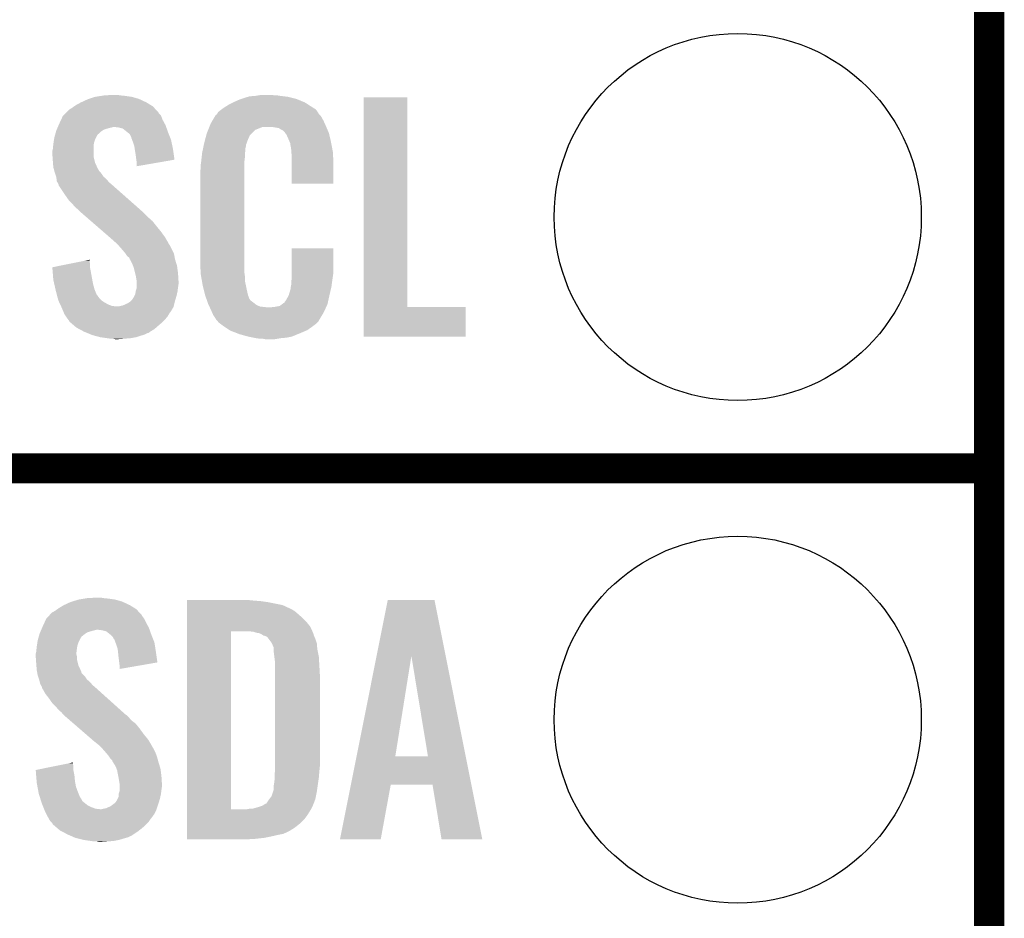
# Model space of a CAD drawing. Extents: x -1.3 to 24.2, y -3.9 to 53.4.
# Tile 13 of 44: x 19.2 to 24.2, y 4.1 to 8.6. Entities that reach past the tile are written whole.
import ezdxf

# ---------------------------------------------------------------- set-up
doc = ezdxf.new("R2010")
doc.units = 0
doc.layers.get('0').update_dxf_attribs({"linetype": 'CONTINUOUS'})
for name, color, linetype in [('CURRENT_13_CLICK_V100_GKO', 5, 'CONTINUOUS'), ('CURRENT_13_CLICK_V100_GTO', 14, 'CONTINUOUS'), ('CURRENT_13_CLICK_V100_GTS', 12, 'CONTINUOUS')]:
    doc.layers.add(name, color=color, linetype=linetype)

# ---------------------------------------------------------------- blocks, each defined once
blk = doc.blocks.new('ROUND_22')
blk.add_circle((0, 0), 0.9271)

msp = doc.modelspace()

# ---------------------------------------------------------------- linework, layer by layer
at = {"layer": 'CURRENT_13_CLICK_V100_GKO', "const_width": 0.1524}
msp.add_lwpolyline([(24.13, -1.27), (24.13, 51.054)], dxfattribs=at)
at = {"layer": 'CURRENT_13_CLICK_V100_GTO', "const_width": 0.1524}
msp.add_lwpolyline([(18.9738, 6.35), (24.13, 6.35)], dxfattribs=at)
msp.add_lwpolyline([(18.9738, 6.35), (24.13, 6.35)], dxfattribs=at)
at = {"layer": 'CURRENT_13_CLICK_V100_GTO'}
for points in [[(19.542758, 8.19912), (19.575782, 8.21436), (19.87296, 8.19912), (19.840304, 8.21436)], [(19.575782, 8.21436), (19.5834, 8.2169), (19.840304, 8.21436), (19.83486, 8.2169)], [(19.5834, 8.2169), (19.61388, 8.22706), (19.83486, 8.2169), (19.799302, 8.22706)], [(19.61388, 8.22706), (19.646054, 8.23214), (19.799302, 8.22706), (19.76374, 8.23214)], [(19.646054, 8.23214), (19.662142, 8.23468), (19.76374, 8.23214), (19.738342, 8.23468)], [(19.662142, 8.23468), (19.71294, 8.23722), (19.738342, 8.23468), (19.728182, 8.23722)], [(20.32254, 8.2042), (20.3454, 8.21436), (20.66072, 8.2042), (20.636046, 8.21436)], [(20.3454, 8.21436), (20.353014, 8.216898), (20.636046, 8.21436), (20.629882, 8.216898)], [(20.353014, 8.216898), (20.36826, 8.22198), (20.629882, 8.216898), (20.609558, 8.22198)], [(20.36826, 8.22198), (20.385194, 8.22706), (20.609558, 8.22198), (20.58924, 8.22706)], [(20.385194, 8.22706), (20.393662, 8.2296), (20.58924, 8.22706), (20.56892, 8.2296)], [(20.393662, 8.2296), (20.42414, 8.23214), (20.56892, 8.2296), (20.5486, 8.23214)], [(20.42414, 8.23214), (20.43938, 8.23468), (20.5486, 8.23214), (20.533362, 8.23468)], [(20.43938, 8.23468), (20.454622, 8.23722), (20.518122, 8.23468), (20.507962, 8.23722)], [(20.970242, 7.16534), (20.970262, 8.224496), (21.191244, 7.16534), (21.19122, 8.224496)], [(20.970262, 8.224496), (20.970264, 8.22452), (21.19122, 8.224496), (20.970264, 8.22452)], [(19.469096, 8.148316), (19.484342, 8.163562), (19.933922, 8.148316), (19.919948, 8.163562)], [(19.484342, 8.163562), (19.49704, 8.171178), (19.919948, 8.163562), (19.912968, 8.171178)], [(19.49704, 8.171178), (19.507704, 8.178798), (19.912968, 8.171178), (19.905982, 8.178798)], [(19.507704, 8.178798), (19.51482, 8.183882), (19.905982, 8.178798), (19.897722, 8.183882)], [(19.51482, 8.183882), (19.542758, 8.19912), (19.897722, 8.183882), (19.87296, 8.19912)], [(20.236184, 8.150862), (20.252506, 8.163558), (20.73801, 8.150862), (20.728942, 8.163558)], [(20.252506, 8.163558), (20.25904, 8.16864), (20.728942, 8.163558), (20.720812, 8.16864)], [(20.25904, 8.16864), (20.271014, 8.17626), (20.720812, 8.16864), (20.70862, 8.17626)], [(20.271014, 8.17626), (20.286982, 8.18642), (20.70862, 8.17626), (20.692816, 8.18642)], [(20.286982, 8.18642), (20.312376, 8.199118), (20.692816, 8.18642), (20.67306, 8.199118)], [(20.312376, 8.199118), (20.32254, 8.2042), (20.67306, 8.199118), (20.66072, 8.2042)], [(19.43354, 8.09244), (19.443022, 8.112758), (19.965324, 8.09244), (19.95424, 8.112758)], [(19.443022, 8.112758), (19.451322, 8.130538), (19.95424, 8.112758), (19.947572, 8.130538)], [(19.451322, 8.130538), (19.453858, 8.133076), (19.947572, 8.130538), (19.94662, 8.133076)], [(19.453858, 8.133076), (19.464024, 8.143242), (19.94662, 8.133076), (19.936462, 8.143242)], [(19.464024, 8.143242), (19.469096, 8.148316), (19.936462, 8.143242), (19.933922, 8.148316)], [(20.19808, 8.092442), (20.207044, 8.10768), (20.773968, 8.092442), (20.76704, 8.10768)], [(20.207044, 8.10768), (20.220494, 8.130538), (20.76704, 8.10768), (20.754342, 8.130538)], [(20.220494, 8.130538), (20.223486, 8.135622), (20.754342, 8.130538), (20.749262, 8.135622)], [(20.223486, 8.135622), (20.22856, 8.138166), (20.749262, 8.135622), (20.746718, 8.138166)], [(20.22856, 8.138166), (20.230082, 8.140702), (20.746718, 8.138166), (20.744182, 8.140702)], [(20.230082, 8.140702), (20.23313, 8.145778), (20.744182, 8.140702), (20.74164, 8.145778)], [(20.23313, 8.145778), (20.236184, 8.150862), (20.74164, 8.145778), (20.73801, 8.150862)], [(19.416846, 8.051798), (19.4183, 8.056882), (19.644358, 8.051798), (19.651982, 8.056882)], [(19.4183, 8.056882), (19.420474, 8.061958), (19.651982, 8.056882), (19.659596, 8.061958)], [(19.420474, 8.061958), (19.423742, 8.06958), (19.659596, 8.061958), (19.685, 8.06958)], [(19.423742, 8.06958), (19.42483, 8.07212), (19.685, 8.06958), (19.697698, 8.07212)], [(19.42483, 8.07212), (19.425918, 8.074658), (19.697698, 8.07212), (19.705318, 8.074658)], [(19.425918, 8.07466), (19.430272, 8.084818), (19.97311, 8.07466), (19.96948, 8.084818)], [(19.425918, 8.074658), (19.425918, 8.07466), (19.705318, 8.074658), (19.712938, 8.07466)], [(19.430272, 8.084818), (19.43354, 8.09244), (19.96948, 8.084818), (19.965324, 8.09244)], [(19.733258, 8.07212), (19.712938, 8.07466), (19.974016, 8.07212), (19.97311, 8.07466)], [(19.753578, 8.067042), (19.733258, 8.07212), (19.97583, 8.067042), (19.974016, 8.07212)], [(19.775806, 8.04926), (19.753578, 8.067042), (19.98218, 8.04926), (19.97583, 8.067042)], [(20.177762, 8.041642), (20.18487, 8.059416), (20.403824, 8.041642), (20.421602, 8.059416)], [(20.18487, 8.059416), (20.190966, 8.074658), (20.421602, 8.059416), (20.459696, 8.074658)], [(20.190966, 8.07466), (20.192998, 8.07974), (20.781918, 8.07466), (20.77974, 8.07974)], [(20.190966, 8.074658), (20.190966, 8.07466), (20.459696, 8.074658), (20.510498, 8.07466)], [(20.192998, 8.07974), (20.19808, 8.092442), (20.77974, 8.07974), (20.773968, 8.092442)], [(20.54098, 8.06958), (20.510498, 8.07466), (20.784096, 8.06958), (20.781918, 8.07466)], [(20.548598, 8.064502), (20.54098, 8.06958), (20.786272, 8.064502), (20.784096, 8.06958)], [(20.563836, 8.056882), (20.548598, 8.064502), (20.789536, 8.056882), (20.786272, 8.064502)], [(20.568918, 8.051802), (20.563836, 8.056882), (20.791714, 8.051802), (20.789536, 8.056882)], [(19.404232, 7.99592), (19.406576, 8.011158), (19.6088, 7.99592), (19.61388, 8.011158)], [(19.406576, 8.011158), (19.40814, 8.021322), (19.61388, 8.011158), (19.618962, 8.021322)], [(19.40814, 8.021322), (19.41104, 8.031478), (19.618962, 8.021322), (19.62404, 8.031478)], [(19.41104, 8.031478), (19.413218, 8.039096), (19.62404, 8.031478), (19.629122, 8.039096)], [(19.413218, 8.039096), (19.413944, 8.041638), (19.629122, 8.039096), (19.634196, 8.041638)], [(19.413944, 8.041638), (19.416846, 8.051798), (19.634196, 8.041638), (19.644358, 8.051798)], [(19.77898, 8.04672), (19.775806, 8.04926), (19.983196, 8.04672), (19.98218, 8.04926)], [(19.789136, 8.039098), (19.77898, 8.04672), (19.986246, 8.039098), (19.983196, 8.04672)], [(19.796758, 8.023864), (19.789136, 8.039098), (19.992338, 8.023864), (19.986246, 8.039098)], [(19.79676, 8.021324), (19.796758, 8.023864), (19.993354, 8.021324), (19.992338, 8.023864)], [(19.800572, 8.011158), (19.79676, 8.021324), (19.99742, 8.011158), (19.993354, 8.021324)], [(19.80438, 8.001), (19.800572, 8.011158), (19.99956, 8.001), (19.99742, 8.011158)], [(20.16506, 7.99338), (20.169738, 8.01116), (20.379574, 7.99338), (20.38604, 8.01116)], [(20.169738, 8.01116), (20.175754, 8.034016), (20.38604, 8.01116), (20.396198, 8.034016)], [(20.175754, 8.034016), (20.177762, 8.041642), (20.396198, 8.034016), (20.403824, 8.041642)], [(20.574364, 8.044178), (20.568918, 8.051802), (20.79498, 8.044178), (20.791714, 8.051802)], [(20.581618, 8.034022), (20.574364, 8.044178), (20.79737, 8.034022), (20.79498, 8.044178)], [(20.59178, 8.01116), (20.581618, 8.034022), (20.80275, 8.01116), (20.79737, 8.034022)], [(20.595844, 8.001), (20.59178, 8.01116), (20.80514, 8.001), (20.80275, 8.01116)], [(19.39798, 7.952742), (19.40052, 7.962902), (19.60626, 7.952742), (19.60626, 7.962902)], [(19.40052, 7.962902), (19.402296, 7.980678), (19.60626, 7.962902), (19.60626, 7.980678)], [(19.402296, 7.980678), (19.40306, 7.9883), (19.60626, 7.980678), (19.60753, 7.9883)], [(19.40306, 7.9883), (19.404232, 7.99592), (19.60753, 7.9883), (19.6088, 7.99592)], [(19.811998, 7.978142), (19.80438, 8.001), (20.004372, 7.978142), (19.99956, 8.001)], [(19.814406, 7.9629), (19.811998, 7.978142), (20.00758, 7.9629), (20.004372, 7.978142)], [(19.81962, 7.92988), (19.814406, 7.9629), (20.012284, 7.92988), (20.00758, 7.9629)], [(20.157038, 7.955278), (20.159712, 7.967978), (20.37334, 7.955278), (20.37334, 7.967978)], [(20.159712, 7.967978), (20.16185, 7.978138), (20.37334, 7.967978), (20.37588, 7.978138)], [(20.16185, 7.978138), (20.16292, 7.983216), (20.37588, 7.978138), (20.37588, 7.983216)], [(20.16292, 7.983216), (20.16506, 7.99338), (20.37588, 7.983216), (20.379574, 7.99338)], [(20.59686, 7.99846), (20.595844, 8.001), (20.805624, 7.99846), (20.80514, 8.001)], [(20.599398, 7.993384), (20.59686, 7.99846), (20.806592, 7.993384), (20.805624, 7.99846)], [(20.5994, 7.990842), (20.599398, 7.993384), (20.807076, 7.990842), (20.806592, 7.993384)], [(20.60194, 7.978138), (20.5994, 7.990842), (20.809496, 7.978138), (20.807076, 7.990842)], [(20.60448, 7.96036), (20.60194, 7.978138), (20.812882, 7.96036), (20.809496, 7.978138)], [(20.605458, 7.947658), (20.60448, 7.96036), (20.8153, 7.947658), (20.812882, 7.96036)], [(19.39798, 7.940038), (19.39798, 7.952742), (19.60626, 7.940038), (19.60626, 7.952742)], [(19.39907, 7.924798), (19.39798, 7.940038), (19.60626, 7.924798), (19.60626, 7.940038)], [(19.40052, 7.90448), (19.39907, 7.924798), (19.61134, 7.90448), (19.60626, 7.924798)], [(19.82216, 7.90956), (19.81962, 7.92988), (20.015178, 7.90956), (20.012284, 7.92988)], [(19.822162, 7.909556), (19.82216, 7.90956), (20.015178, 7.909556), (20.015178, 7.90956)], [(19.8247, 7.89178), (19.822162, 7.909556), (19.912536, 7.89178), (20.015178, 7.909556)], [(20.150102, 7.901938), (20.15236, 7.92226), (20.36826, 7.901938), (20.3708, 7.92226)], [(20.15236, 7.92226), (20.154616, 7.942578), (20.3708, 7.92226), (20.3708, 7.942578)], [(20.154616, 7.942578), (20.1549, 7.945118), (20.3708, 7.942578), (20.371308, 7.945118)], [(20.1549, 7.945118), (20.157038, 7.955278), (20.371308, 7.945118), (20.37334, 7.955278)], [(20.60702, 7.92734), (20.605458, 7.947658), (20.816184, 7.92734), (20.8153, 7.947658)], [(20.60702, 7.88924), (20.60702, 7.92734), (20.81784, 7.88924), (20.816184, 7.92734)], [(19.401302, 7.894318), (19.40052, 7.90448), (19.61388, 7.894318), (19.61134, 7.90448)], [(19.40306, 7.871462), (19.401302, 7.894318), (19.624432, 7.871462), (19.61388, 7.894318)], [(19.405832, 7.861302), (19.40306, 7.871462), (19.629122, 7.861302), (19.624432, 7.871462)], [(19.406526, 7.858756), (19.405832, 7.861302), (19.631662, 7.858756), (19.629122, 7.861302)], [(19.407912, 7.853682), (19.406526, 7.858756), (19.634202, 7.853682), (19.631662, 7.858756)], [(19.8247, 7.876568), (19.8247, 7.89178), (19.8247, 7.876568), (19.912536, 7.89178)], [(20.14474, 7.851142), (20.14728, 7.863842), (20.36826, 7.851142), (20.36826, 7.863842)], [(20.14728, 7.88162), (20.14982, 7.8994), (20.36826, 7.88162), (20.36826, 7.8994)], [(20.14728, 7.863842), (20.14728, 7.88162), (20.36826, 7.863842), (20.36826, 7.88162)], [(20.14982, 7.8994), (20.150102, 7.901938), (20.36826, 7.8994), (20.36826, 7.901938)], [(20.60702, 7.787664), (20.60702, 7.88924), (20.817816, 7.787664), (20.81784, 7.88924)], [(19.409298, 7.848598), (19.407912, 7.853682), (19.63928, 7.848598), (19.634202, 7.853682)], [(19.410682, 7.84352), (19.409298, 7.848598), (19.64309, 7.84352), (19.63928, 7.848598)], [(19.412376, 7.83844), (19.410682, 7.84352), (19.6469, 7.83844), (19.64309, 7.84352)], [(19.417454, 7.823198), (19.412376, 7.83844), (19.657062, 7.823198), (19.6469, 7.83844)], [(19.418298, 7.820662), (19.417454, 7.823198), (19.660234, 7.820662), (19.657062, 7.823198)], [(19.419252, 7.81304), (19.418298, 7.820662), (19.669762, 7.81304), (19.660234, 7.820662)], [(19.42084, 7.80034), (19.419252, 7.81304), (19.680646, 7.80034), (19.669762, 7.81304)], [(20.14474, 7.40156), (20.14474, 7.851142), (20.36826, 7.40156), (20.36826, 7.851142)], [(19.42389, 7.795258), (19.42084, 7.80034), (19.685, 7.795258), (19.680646, 7.80034)], [(19.42846, 7.787642), (19.42389, 7.795258), (19.693888, 7.787642), (19.685, 7.795258)], [(19.430366, 7.78002), (19.42846, 7.787642), (19.70278, 7.78002), (19.693888, 7.787642)], [(19.430998, 7.777486), (19.430366, 7.78002), (19.70565, 7.777486), (19.70278, 7.78002)], [(19.433538, 7.774942), (19.430998, 7.777486), (19.70853, 7.774942), (19.70565, 7.777486)], [(19.46402, 7.72922), (19.433538, 7.774942), (19.76029, 7.72922), (19.70853, 7.774942)], [(20.817816, 7.78764), (20.60702, 7.787664), (20.817816, 7.78764), (20.817816, 7.787664)], [(19.4818, 7.70382), (19.46402, 7.72922), (19.789046, 7.70382), (19.76029, 7.72922)], [(19.499582, 7.68604), (19.4818, 7.70382), (19.809174, 7.68604), (19.789046, 7.70382)], [(19.514818, 7.66826), (19.499582, 7.68604), (19.829302, 7.66826), (19.809174, 7.68604)], [(19.527518, 7.658102), (19.514818, 7.66826), (19.840802, 7.658102), (19.829302, 7.66826)], [(19.54022, 7.6454), (19.527518, 7.658102), (19.85518, 7.6454), (19.840802, 7.658102)], [(19.54022, 7.645398), (19.54022, 7.6454), (19.855182, 7.645398), (19.85518, 7.6454)], [(19.572458, 7.61746), (19.54022, 7.645398), (19.88312, 7.61746), (19.855182, 7.645398)], [(19.592976, 7.599678), (19.572458, 7.61746), (19.903442, 7.599678), (19.88312, 7.61746)], [(19.622282, 7.57428), (19.592976, 7.599678), (19.92376, 7.57428), (19.903442, 7.599678)], [(19.65452, 7.54634), (19.622282, 7.57428), (19.94662, 7.54634), (19.92376, 7.57428)], [(19.68676, 7.5184), (19.65452, 7.54634), (19.966942, 7.5184), (19.94662, 7.54634)], [(19.69262, 7.51332), (19.68676, 7.5184), (19.969906, 7.51332), (19.966942, 7.5184)], [(19.71548, 7.493), (19.69262, 7.51332), (19.981758, 7.493), (19.969906, 7.51332)], [(19.720562, 7.48792), (19.71548, 7.493), (19.98472, 7.48792), (19.981758, 7.493)], [(19.725644, 7.482838), (19.720562, 7.48792), (19.987262, 7.482838), (19.98472, 7.48792)], [(19.733264, 7.475218), (19.725644, 7.482838), (19.99234, 7.475218), (19.987262, 7.482838)], [(19.735802, 7.47268), (19.733264, 7.475218), (19.99361, 7.47268), (19.99234, 7.475218)], [(19.75358, 7.45236), (19.735802, 7.47268), (20.00377, 7.45236), (19.99361, 7.47268)], [(20.607024, 7.338058), (20.607042, 7.462496), (20.81784, 7.338058), (20.81784, 7.462496)], [(20.607042, 7.462496), (20.607044, 7.46252), (20.81784, 7.462496), (20.607044, 7.46252)], [(19.76628, 7.43712), (19.75358, 7.45236), (20.01139, 7.43712), (20.00377, 7.45236)], [(19.767976, 7.434578), (19.76628, 7.43712), (20.01266, 7.434578), (20.01139, 7.43712)], [(19.776438, 7.421882), (19.767976, 7.434578), (20.01497, 7.421882), (20.01266, 7.434578)], [(19.786596, 7.41426), (19.776438, 7.421882), (20.016356, 7.41426), (20.01497, 7.421882)], [(19.78914, 7.406644), (19.786596, 7.41426), (20.01774, 7.406644), (20.016356, 7.41426)], [(19.398002, 7.366004), (19.48575, 7.383778), (19.58848, 7.366004), (19.58848, 7.383778)], [(19.398206, 7.363458), (19.398002, 7.366004), (19.58848, 7.363458), (19.58848, 7.366004)], [(19.400228, 7.33806), (19.398206, 7.363458), (19.59356, 7.33806), (19.58848, 7.363458)], [(19.48575, 7.383778), (19.560988, 7.399018), (19.58848, 7.383778), (19.58594, 7.399018)], [(19.560988, 7.399018), (19.58594, 7.404072), (19.58594, 7.399018), (19.58594, 7.404072)], [(19.789146, 7.406638), (19.78914, 7.406644), (20.01774, 7.406638), (20.01774, 7.406644)], [(19.791678, 7.404098), (19.789146, 7.406638), (20.018522, 7.404098), (20.01774, 7.406638)], [(19.80184, 7.38378), (19.791678, 7.404098), (20.024774, 7.38378), (20.018522, 7.404098)], [(19.805652, 7.373618), (19.80184, 7.38378), (20.0279, 7.373618), (20.024774, 7.38378)], [(19.809458, 7.363462), (19.805652, 7.373618), (20.029256, 7.363462), (20.0279, 7.373618)], [(19.816446, 7.33552), (19.809458, 7.363462), (20.03298, 7.33552), (20.029256, 7.363462)], [(20.147092, 7.33806), (20.14474, 7.40156), (20.36826, 7.33806), (20.36826, 7.40156)], [(19.40306, 7.302502), (19.400228, 7.33806), (19.600026, 7.302502), (19.59356, 7.33806)], [(19.81962, 7.32282), (19.816446, 7.33552), (20.033774, 7.32282), (20.03298, 7.33552)], [(19.824278, 7.294882), (19.81962, 7.32282), (20.03552, 7.294882), (20.033774, 7.32282)], [(20.14728, 7.332982), (20.147092, 7.33806), (20.368986, 7.332982), (20.36826, 7.33806)], [(20.14949, 7.320278), (20.14728, 7.332982), (20.3708, 7.320278), (20.368986, 7.332982)], [(20.153466, 7.297418), (20.14949, 7.320278), (20.3708, 7.297418), (20.3708, 7.320278)], [(20.60702, 7.32282), (20.607024, 7.338058), (20.8153, 7.32282), (20.81784, 7.338058)], [(20.60702, 7.310122), (20.60702, 7.32282), (20.813486, 7.310122), (20.8153, 7.32282)], [(19.40768, 7.28218), (19.40306, 7.302502), (19.60372, 7.28218), (19.600026, 7.302502)], [(19.41403, 7.254238), (19.40768, 7.28218), (19.61134, 7.254238), (19.60372, 7.28218)], [(19.819622, 7.246622), (19.8247, 7.261864), (20.030756, 7.246622), (20.032662, 7.261864)], [(19.8247, 7.292342), (19.824278, 7.294882), (20.03552, 7.292342), (20.03552, 7.294882)], [(19.8247, 7.28218), (19.8247, 7.292342), (20.03552, 7.28218), (20.03552, 7.292342)], [(19.8247, 7.2644), (19.8247, 7.28218), (20.03298, 7.2644), (20.03552, 7.28218)], [(19.8247, 7.261864), (19.8247, 7.2644), (20.032662, 7.261864), (20.03298, 7.2644)], [(20.15744, 7.27456), (20.153466, 7.297418), (20.375614, 7.27456), (20.3708, 7.297418)], [(20.163792, 7.24916), (20.15744, 7.27456), (20.38096, 7.24916), (20.375614, 7.27456)], [(20.60194, 7.264402), (20.602448, 7.266942), (20.807082, 7.264402), (20.80768, 7.266942)], [(20.60194, 7.256784), (20.60194, 7.264402), (20.805288, 7.256784), (20.807082, 7.264402)], [(20.602448, 7.266942), (20.60448, 7.277102), (20.80768, 7.266942), (20.809034, 7.277102)], [(20.60448, 7.2898), (20.606384, 7.30504), (20.810726, 7.2898), (20.81276, 7.30504)], [(20.60448, 7.277102), (20.60448, 7.2898), (20.809034, 7.277102), (20.810726, 7.2898)], [(20.606384, 7.30504), (20.60702, 7.310122), (20.81276, 7.30504), (20.813486, 7.310122)], [(19.41576, 7.24662), (19.41403, 7.254238), (19.61439, 7.24662), (19.61134, 7.254238)], [(19.420438, 7.228842), (19.41576, 7.24662), (19.621504, 7.228842), (19.61439, 7.24662)], [(19.421108, 7.2263), (19.420438, 7.228842), (19.62404, 7.2263), (19.621504, 7.228842)], [(19.423112, 7.21868), (19.421108, 7.2263), (19.62912, 7.21868), (19.62404, 7.2263)], [(19.425786, 7.20852), (19.423112, 7.21868), (19.636742, 7.20852), (19.62912, 7.21868)], [(19.80184, 7.20344), (19.80692, 7.211062), (20.020024, 7.20344), (20.022312, 7.211062)], [(19.80692, 7.211062), (19.812, 7.221222), (20.022312, 7.211062), (20.02536, 7.221222)], [(19.812, 7.221222), (19.81708, 7.231382), (20.02536, 7.221222), (20.027616, 7.231382)], [(19.81708, 7.231382), (19.819198, 7.244082), (20.027616, 7.231382), (20.03044, 7.244082)], [(19.819198, 7.244082), (19.819622, 7.246622), (20.03044, 7.244082), (20.030756, 7.246622)], [(20.169508, 7.226298), (20.163792, 7.24916), (20.386042, 7.226298), (20.38096, 7.24916)], [(20.170142, 7.22376), (20.169508, 7.226298), (20.386996, 7.22376), (20.386042, 7.226298)], [(20.176416, 7.205982), (20.170142, 7.22376), (20.393664, 7.205982), (20.386996, 7.22376)], [(20.579082, 7.2009), (20.59178, 7.22376), (20.792438, 7.2009), (20.79752, 7.22376)], [(20.59178, 7.22376), (20.591782, 7.223762), (20.79752, 7.22376), (20.79752, 7.223762)], [(20.591782, 7.223762), (20.5994, 7.249162), (20.79752, 7.223762), (20.803496, 7.249162)], [(20.5994, 7.249162), (20.599402, 7.251704), (20.803496, 7.249162), (20.804094, 7.251704)], [(20.599402, 7.251704), (20.60194, 7.256784), (20.804094, 7.251704), (20.805288, 7.256784)], [(19.428458, 7.19836), (19.425786, 7.20852), (19.6469, 7.19836), (19.636742, 7.20852)], [(19.4332, 7.188202), (19.428458, 7.19836), (19.662138, 7.188202), (19.6469, 7.19836)], [(19.437942, 7.17804), (19.4332, 7.188202), (19.67992, 7.17804), (19.662138, 7.188202)], [(19.4415, 7.17042), (19.437942, 7.17804), (19.700242, 7.17042), (19.67992, 7.17804)], [(19.442684, 7.16788), (19.4415, 7.17042), (19.725638, 7.16788), (19.700242, 7.17042)], [(19.443872, 7.165338), (19.442684, 7.16788), (20.01012, 7.165338), (20.010754, 7.16788)], [(19.44624, 7.16026), (19.443872, 7.165338), (20.007072, 7.16026), (20.01012, 7.165338)], [(19.725638, 7.16788), (19.733262, 7.167882), (20.010754, 7.16788), (20.010754, 7.167882)], [(19.733262, 7.167882), (19.740882, 7.17042), (20.010754, 7.167882), (20.01139, 7.17042)], [(19.740882, 7.17042), (19.753582, 7.172962), (20.01139, 7.17042), (20.012024, 7.172962)], [(19.753582, 7.172962), (19.77644, 7.18312), (20.012024, 7.172962), (20.014564, 7.18312)], [(19.77644, 7.18312), (19.789142, 7.190742), (20.014564, 7.18312), (20.01647, 7.190742)], [(19.789142, 7.190742), (19.79422, 7.19582), (20.01647, 7.190742), (20.01774, 7.19582)], [(19.79422, 7.19582), (19.80184, 7.20344), (20.01774, 7.19582), (20.020024, 7.20344)], [(20.177316, 7.203436), (20.176416, 7.205982), (20.396202, 7.203436), (20.393664, 7.205982)], [(20.179106, 7.198362), (20.177316, 7.203436), (20.398744, 7.198362), (20.396202, 7.203436)], [(20.1809, 7.19328), (20.179106, 7.198362), (20.40636, 7.19328), (20.398744, 7.198362)], [(20.183588, 7.18566), (20.1809, 7.19328), (20.41652, 7.18566), (20.40636, 7.19328)], [(20.18538, 7.18058), (20.183588, 7.18566), (20.422872, 7.18058), (20.41652, 7.18566)], [(20.187726, 7.1755), (20.18538, 7.18058), (20.429222, 7.1755), (20.422872, 7.18058)], [(20.191242, 7.16788), (20.187726, 7.1755), (20.447004, 7.16788), (20.429222, 7.1755)], [(20.192414, 7.16534), (20.191242, 7.16788), (20.46732, 7.16534), (20.447004, 7.16788)], [(20.193588, 7.1628), (20.192414, 7.16534), (20.490182, 7.1628), (20.46732, 7.16534)], [(20.20062, 7.14756), (20.193588, 7.1628), (20.773016, 7.14756), (20.780186, 7.1628)], [(20.500342, 7.1628), (20.510502, 7.16534), (20.780186, 7.1628), (20.781382, 7.16534)], [(20.518122, 7.16534), (20.546064, 7.170422), (20.781382, 7.16534), (20.783774, 7.170422)], [(20.546064, 7.170422), (20.556218, 7.178038), (20.783774, 7.170422), (20.787358, 7.178038)], [(20.556218, 7.178038), (20.566382, 7.18566), (20.787358, 7.178038), (20.789052, 7.18566)], [(20.566382, 7.18566), (20.568926, 7.185676), (20.789052, 7.18566), (20.789054, 7.185676)], [(20.568926, 7.185676), (20.571462, 7.190738), (20.789054, 7.185676), (20.79018, 7.190738)], [(20.571462, 7.190738), (20.579082, 7.2009), (20.79018, 7.190738), (20.792438, 7.2009)], [(20.97024, 7.015504), (20.970242, 7.165316), (21.485836, 7.015504), (21.48586, 7.165316)], [(20.970242, 7.165316), (20.970242, 7.16534), (21.48586, 7.165316), (21.191244, 7.16534)], [(19.454708, 7.139938), (19.44624, 7.16026), (19.994878, 7.139938), (20.007072, 7.16026)], [(19.455766, 7.1374), (19.454708, 7.139938), (19.99234, 7.1374), (19.994878, 7.139938)], [(19.45894, 7.129782), (19.455766, 7.1374), (19.98726, 7.129782), (19.99234, 7.1374)], [(19.45894, 7.129778), (19.45894, 7.129782), (19.987256, 7.129778), (19.98726, 7.129782)], [(19.467408, 7.11708), (19.45894, 7.129778), (19.97964, 7.11708), (19.987256, 7.129778)], [(19.47418, 7.10692), (19.467408, 7.11708), (19.971172, 7.10692), (19.97964, 7.11708)], [(20.206264, 7.13486), (20.20062, 7.14756), (20.76704, 7.13486), (20.773016, 7.14756)], [(20.21078, 7.124698), (20.206264, 7.13486), (20.760942, 7.124698), (20.76704, 7.13486)], [(20.22094, 7.10946), (20.21078, 7.124698), (20.7518, 7.10946), (20.760942, 7.124698)], [(19.477988, 7.101842), (19.47418, 7.10692), (19.966942, 7.101842), (19.971172, 7.10692)], [(19.481798, 7.096758), (19.477988, 7.101842), (19.961858, 7.096758), (19.966942, 7.101842)], [(19.484338, 7.091684), (19.481798, 7.096758), (19.956784, 7.091684), (19.961858, 7.096758)], [(19.49027, 7.0866), (19.484338, 7.091684), (19.9517, 7.0866), (19.956784, 7.091684)], [(19.50805, 7.07136), (19.49027, 7.0866), (19.93392, 7.07136), (19.9517, 7.0866)], [(19.519902, 7.0612), (19.50805, 7.07136), (19.922308, 7.0612), (19.93392, 7.07136)], [(20.223474, 7.106926), (20.22094, 7.10946), (20.750278, 7.106926), (20.7518, 7.10946)], [(20.22348, 7.104384), (20.223474, 7.106926), (20.748754, 7.104384), (20.750278, 7.106926)], [(20.230014, 7.09676), (20.22348, 7.104384), (20.74418, 7.09676), (20.748754, 7.104384)], [(20.234364, 7.091682), (20.230014, 7.09676), (20.741638, 7.091682), (20.74418, 7.09676)], [(20.238718, 7.0866), (20.234364, 7.091682), (20.736556, 7.0866), (20.741638, 7.091682)], [(20.245492, 7.08152), (20.238718, 7.0866), (20.731478, 7.08152), (20.736556, 7.0866)], [(20.25904, 7.07136), (20.245492, 7.08152), (20.717932, 7.07136), (20.731478, 7.08152)], [(20.266662, 7.06628), (20.25904, 7.07136), (20.71116, 7.06628), (20.717932, 7.07136)], [(20.293332, 7.0485), (20.266662, 7.06628), (20.685762, 7.0485), (20.71116, 7.06628)], [(19.534194, 7.053578), (19.519902, 7.0612), (19.913598, 7.053578), (19.922308, 7.0612)], [(19.558, 7.04088), (19.534194, 7.053578), (19.89245, 7.04088), (19.913598, 7.053578)], [(19.564198, 7.038328), (19.558, 7.04088), (19.8882, 7.038328), (19.89245, 7.04088)], [(19.570348, 7.035796), (19.564198, 7.038328), (19.88818, 7.035796), (19.8882, 7.038328)], [(19.576506, 7.03326), (19.570348, 7.035796), (19.878038, 7.03326), (19.88818, 7.035796)], [(19.595016, 7.025638), (19.576506, 7.03326), (19.862798, 7.025638), (19.878038, 7.03326)], [(19.601178, 7.0231), (19.595016, 7.025638), (19.853912, 7.0231), (19.862798, 7.025638)], [(19.610704, 7.02056), (19.601178, 7.0231), (19.84502, 7.02056), (19.853912, 7.0231)], [(19.639278, 7.01294), (19.610704, 7.02056), (19.82216, 7.01294), (19.84502, 7.02056)], [(19.67484, 7.00786), (19.639278, 7.01294), (19.794222, 7.00786), (19.82216, 7.01294)], [(20.297138, 7.045962), (20.293332, 7.0485), (20.679838, 7.045962), (20.685762, 7.0485)], [(20.3298, 7.03326), (20.297138, 7.045962), (20.6502, 7.03326), (20.679838, 7.045962)], [(20.34286, 7.02818), (20.3298, 7.03326), (20.637862, 7.02818), (20.6502, 7.03326)], [(20.38858, 7.01548), (20.34286, 7.02818), (20.607018, 7.01548), (20.637862, 7.02818)], [(20.413982, 7.0104), (20.38858, 7.01548), (20.58162, 7.0104), (20.607018, 7.01548)], [(21.485836, 7.01548), (20.97024, 7.015504), (21.485836, 7.01548), (21.485836, 7.015504)], [(19.69262, 7.00532), (19.67484, 7.00786), (19.763742, 7.00532), (19.794222, 7.00786)], [(19.715478, 7.00278), (19.705318, 7.00532), (19.733262, 7.00278), (19.763742, 7.00532)], [(20.426682, 7.00786), (20.413982, 7.0104), (20.55368, 7.00786), (20.58162, 7.0104)], [(20.44446, 7.00532), (20.426682, 7.00786), (20.538438, 7.00532), (20.55368, 7.00786)], [(20.472398, 7.00278), (20.459698, 7.00532), (20.523198, 7.00278), (20.538438, 7.00532)], [(19.456402, 5.65912), (19.489422, 5.674362), (19.78914, 5.65912), (19.75648, 5.674362)], [(19.489422, 5.674362), (19.497544, 5.6769), (19.75648, 5.674362), (19.75104, 5.6769)], [(19.497544, 5.6769), (19.53006, 5.68706), (19.75104, 5.6769), (19.715482, 5.68706)], [(19.53006, 5.68706), (19.56054, 5.69214), (19.715482, 5.68706), (19.67992, 5.69214)], [(19.56054, 5.69214), (19.575782, 5.69468), (19.67992, 5.69214), (19.654518, 5.69468)], [(19.575782, 5.69468), (19.62912, 5.69722), (19.654518, 5.69468), (19.641822, 5.69722)], [(20.078722, 5.68198), (20.078724, 5.68452), (20.41652, 5.68198), (20.39112, 5.68452)], [(20.078722, 5.67944), (20.078722, 5.68198), (20.44954, 5.67944), (20.41652, 5.68198)], [(20.078722, 5.67436), (20.078722, 5.67944), (20.485098, 5.67436), (20.44954, 5.67944)], [(20.078722, 5.659118), (20.078722, 5.67436), (20.561302, 5.659118), (20.485098, 5.67436)], [(21.035876, 5.402436), (21.092176, 5.6845), (21.384672, 5.402436), (21.328384, 5.6845)], [(21.092176, 5.6845), (21.09218, 5.68452), (21.328384, 5.6845), (21.09218, 5.68452)], [(19.383796, 5.608316), (19.395444, 5.621022), (19.850102, 5.608316), (19.838456, 5.621022)], [(19.395444, 5.621022), (19.400518, 5.62356), (19.838456, 5.621022), (19.83613, 5.62356)], [(19.400518, 5.62356), (19.41322, 5.631178), (19.83613, 5.62356), (19.829148, 5.631178)], [(19.41322, 5.631178), (19.423884, 5.638798), (19.829148, 5.631178), (19.822162, 5.638798)], [(19.423884, 5.638798), (19.430998, 5.64388), (19.822162, 5.638798), (19.813906, 5.64388)], [(19.430998, 5.64388), (19.456402, 5.65912), (19.813906, 5.64388), (19.78914, 5.65912)], [(20.078722, 5.64388), (20.078722, 5.659118), (20.59432, 5.64388), (20.561302, 5.659118)], [(20.078722, 5.63626), (20.078722, 5.64388), (20.609558, 5.63626), (20.59432, 5.64388)], [(20.078722, 5.62864), (20.078722, 5.63626), (20.622262, 5.62864), (20.609558, 5.63626)], [(20.078722, 5.6134), (20.078722, 5.62864), (20.64004, 5.6134), (20.622262, 5.62864)], [(19.34972, 5.55244), (19.359204, 5.57276), (19.881504, 5.55244), (19.87042, 5.57276)], [(19.359204, 5.57276), (19.367502, 5.590538), (19.87042, 5.57276), (19.861532, 5.590538)], [(19.367502, 5.590538), (19.36983, 5.593078), (19.861532, 5.590538), (19.86026, 5.593078)], [(19.36983, 5.593078), (19.379146, 5.603242), (19.86026, 5.593078), (19.852642, 5.603242)], [(19.379146, 5.603242), (19.383796, 5.608316), (19.852642, 5.603242), (19.850102, 5.608316)], [(20.07872, 5.575298), (20.078722, 5.595622), (20.680682, 5.575298), (20.66036, 5.595622)], [(20.07872, 5.549898), (20.07872, 5.575298), (20.701, 5.549898), (20.680682, 5.575298)], [(20.078722, 5.595622), (20.078722, 5.6134), (20.66036, 5.595622), (20.64004, 5.6134)], [(19.33448, 5.516882), (19.336654, 5.521958), (19.568162, 5.516882), (19.575776, 5.521958)], [(19.336654, 5.521958), (19.339922, 5.52958), (19.575776, 5.521958), (19.601182, 5.52958)], [(19.339922, 5.52958), (19.342098, 5.53466), (19.601182, 5.52958), (19.621498, 5.53466)], [(19.342098, 5.53466), (19.346452, 5.544818), (19.88929, 5.53466), (19.88566, 5.544818)], [(19.346452, 5.544818), (19.34972, 5.55244), (19.88566, 5.544818), (19.881504, 5.55244)], [(19.649438, 5.53212), (19.629118, 5.53466), (19.890196, 5.53212), (19.88929, 5.53466)], [(19.669758, 5.527042), (19.649438, 5.53212), (19.89201, 5.527042), (19.890196, 5.53212)], [(19.691986, 5.50926), (19.669758, 5.527042), (19.89836, 5.50926), (19.89201, 5.527042)], [(20.078702, 4.627902), (20.07872, 5.527038), (20.299682, 4.627902), (20.299702, 5.527038)], [(20.07872, 5.52704), (20.07872, 5.549898), (20.711392, 5.52704), (20.701, 5.549898)], [(20.07872, 5.527038), (20.07872, 5.52704), (20.299702, 5.527038), (20.391118, 5.52704)], [(20.413982, 5.524498), (20.391118, 5.52704), (20.712548, 5.524498), (20.711392, 5.52704)], [(20.421598, 5.52196), (20.413982, 5.524498), (20.7137, 5.52196), (20.712548, 5.524498)], [(20.42922, 5.51942), (20.421598, 5.52196), (20.714972, 5.51942), (20.7137, 5.52196)], [(19.320412, 5.45592), (19.322756, 5.471158), (19.52498, 5.45592), (19.53006, 5.471158)], [(19.322756, 5.471158), (19.32432, 5.481322), (19.53006, 5.471158), (19.535142, 5.481322)], [(19.32432, 5.481322), (19.32722, 5.491478), (19.535142, 5.481322), (19.54022, 5.491478)], [(19.32722, 5.491478), (19.329398, 5.4991), (19.54022, 5.491478), (19.5453, 5.4991)], [(19.329398, 5.4991), (19.330124, 5.50164), (19.5453, 5.4991), (19.54784, 5.50164)], [(19.330124, 5.50164), (19.333028, 5.5118), (19.54784, 5.50164), (19.56054, 5.5118)], [(19.333028, 5.5118), (19.33448, 5.516882), (19.56054, 5.5118), (19.568162, 5.516882)], [(19.695158, 5.506722), (19.691986, 5.50926), (19.899376, 5.506722), (19.89836, 5.50926)], [(19.702778, 5.499098), (19.695158, 5.506722), (19.902426, 5.499098), (19.899376, 5.506722)], [(19.707858, 5.488944), (19.702778, 5.499098), (19.906486, 5.488944), (19.902426, 5.499098)], [(19.712934, 5.483866), (19.707858, 5.488944), (19.908518, 5.483866), (19.906486, 5.488944)], [(19.71294, 5.481324), (19.712934, 5.483866), (19.909534, 5.481324), (19.908518, 5.483866)], [(19.716752, 5.471158), (19.71294, 5.481324), (19.9136, 5.471158), (19.909534, 5.481324)], [(19.72056, 5.461), (19.716752, 5.471158), (19.915204, 5.461), (19.9136, 5.471158)], [(20.444462, 5.516878), (20.42922, 5.51942), (20.716242, 5.516878), (20.714972, 5.51942)], [(20.454622, 5.511798), (20.444462, 5.516878), (20.717512, 5.511798), (20.716242, 5.516878)], [(20.462242, 5.50672), (20.454622, 5.511798), (20.718782, 5.50672), (20.717512, 5.511798)], [(20.462248, 5.506718), (20.462242, 5.50672), (20.718782, 5.506718), (20.718782, 5.50672)], [(20.467324, 5.50418), (20.462248, 5.506718), (20.71987, 5.50418), (20.718782, 5.506718)], [(20.469864, 5.504178), (20.467324, 5.50418), (20.719872, 5.504178), (20.71987, 5.50418)], [(20.482562, 5.499096), (20.469864, 5.504178), (20.72205, 5.499096), (20.719872, 5.504178)], [(20.49018, 5.48894), (20.482562, 5.499096), (20.7264, 5.48894), (20.72205, 5.499096)], [(20.50542, 5.468616), (20.49018, 5.48894), (20.733176, 5.468616), (20.7264, 5.48894)], [(19.316064, 5.420358), (19.3167, 5.422902), (19.5199, 5.420358), (19.520216, 5.422902)], [(19.3167, 5.422902), (19.318476, 5.44068), (19.520216, 5.422902), (19.52244, 5.44068)], [(19.318476, 5.44068), (19.31924, 5.4483), (19.52244, 5.44068), (19.52371, 5.4483)], [(19.31924, 5.4483), (19.320412, 5.45592), (19.52371, 5.4483), (19.52498, 5.45592)], [(19.728178, 5.438142), (19.72056, 5.461), (19.918814, 5.438142), (19.915204, 5.461)], [(19.729784, 5.4229), (19.728178, 5.438142), (19.92122, 5.4229), (19.918814, 5.438142)], [(19.73326, 5.38988), (19.729784, 5.4229), (19.925924, 5.38988), (19.92122, 5.4229)], [(20.50669, 5.466078), (20.50542, 5.468616), (20.73402, 5.466078), (20.733176, 5.468616)], [(20.5105, 5.458458), (20.50669, 5.466078), (20.734656, 5.458458), (20.73402, 5.466078)], [(20.51304, 5.45084), (20.5105, 5.458458), (20.73529, 5.45084), (20.734656, 5.458458)], [(20.51558, 5.445756), (20.51304, 5.45084), (20.735714, 5.445756), (20.73529, 5.45084)], [(20.51558, 5.435598), (20.51558, 5.445756), (20.73656, 5.435598), (20.735714, 5.445756)], [(20.51558, 5.42798), (20.51558, 5.435598), (20.738084, 5.42798), (20.73656, 5.435598)], [(20.51939, 5.3975), (20.51558, 5.42798), (20.74418, 5.3975), (20.738084, 5.42798)], [(19.31416, 5.412742), (19.316064, 5.420358), (19.5199, 5.412742), (19.5199, 5.420358)], [(19.31416, 5.410198), (19.31416, 5.412742), (19.5199, 5.410198), (19.5199, 5.412742)], [(19.31416, 5.400038), (19.31416, 5.410198), (19.52244, 5.400038), (19.5199, 5.410198)], [(19.31525, 5.384798), (19.31416, 5.400038), (19.52244, 5.384798), (19.52244, 5.400038)], [(19.3167, 5.36448), (19.31525, 5.384798), (19.52752, 5.36448), (19.52244, 5.384798)], [(19.7358, 5.36956), (19.73326, 5.38988), (19.928818, 5.36956), (19.925924, 5.38988)], [(20.5232, 5.367018), (20.51939, 5.3975), (20.745974, 5.367018), (20.74418, 5.3975)], [(20.934514, 4.894606), (21.035876, 5.402436), (21.130266, 4.894606), (21.21152, 5.402436)], [(21.295332, 4.89458), (21.21152, 5.402436), (21.486018, 4.89458), (21.384672, 5.402436)], [(19.317482, 5.354318), (19.3167, 5.36448), (19.53006, 5.354318), (19.52752, 5.36448)], [(19.31924, 5.33146), (19.317482, 5.354318), (19.54061, 5.33146), (19.53006, 5.354318)], [(19.321088, 5.321296), (19.31924, 5.33146), (19.5453, 5.321296), (19.54061, 5.33146)], [(19.32155, 5.318756), (19.321088, 5.321296), (19.545302, 5.318756), (19.5453, 5.321296)], [(19.735802, 5.369556), (19.7358, 5.36956), (19.928818, 5.369556), (19.928818, 5.36956)], [(19.73834, 5.35178), (19.735802, 5.369556), (19.826176, 5.35178), (19.928818, 5.369556)], [(19.73834, 5.336568), (19.73834, 5.35178), (19.73834, 5.336568), (19.826176, 5.35178)], [(20.5232, 5.35432), (20.5232, 5.367018), (20.74672, 5.35432), (20.745974, 5.367018)], [(20.5232, 5.308602), (20.5232, 5.35432), (20.74926, 5.308602), (20.74672, 5.35432)], [(19.322474, 5.313682), (19.32155, 5.318756), (19.547842, 5.313682), (19.545302, 5.318756)], [(19.32432, 5.30352), (19.322474, 5.313682), (19.558002, 5.30352), (19.547842, 5.313682)], [(19.326014, 5.29844), (19.32432, 5.30352), (19.56308, 5.29844), (19.558002, 5.30352)], [(19.331094, 5.283198), (19.326014, 5.29844), (19.573242, 5.283198), (19.56308, 5.29844)], [(19.33194, 5.280658), (19.331094, 5.283198), (19.576418, 5.280658), (19.573242, 5.283198)], [(19.333844, 5.27304), (19.33194, 5.280658), (19.585942, 5.27304), (19.576418, 5.280658)], [(19.337018, 5.26034), (19.333844, 5.27304), (19.596826, 5.26034), (19.585942, 5.27304)], [(20.5232, 4.84378), (20.5232, 5.308602), (20.74926, 4.84378), (20.74926, 5.308602)], [(19.34007, 5.255258), (19.337018, 5.26034), (19.60118, 5.255258), (19.596826, 5.26034)], [(19.34464, 5.247642), (19.34007, 5.255258), (19.610068, 5.247642), (19.60118, 5.255258)], [(19.346546, 5.24002), (19.34464, 5.247642), (19.61896, 5.24002), (19.610068, 5.247642)], [(19.347178, 5.237486), (19.346546, 5.24002), (19.621782, 5.237486), (19.61896, 5.24002)], [(19.349718, 5.234938), (19.347178, 5.237486), (19.624618, 5.234938), (19.621782, 5.237486)], [(19.362418, 5.212082), (19.349718, 5.234938), (19.650062, 5.212082), (19.624618, 5.234938)], [(19.3802, 5.18922), (19.362418, 5.212082), (19.675512, 5.18922), (19.650062, 5.212082)], [(19.39798, 5.16382), (19.3802, 5.18922), (19.703788, 5.16382), (19.675512, 5.18922)], [(19.415762, 5.14604), (19.39798, 5.16382), (19.723582, 5.14604), (19.703788, 5.16382)], [(19.430998, 5.12826), (19.415762, 5.14604), (19.743374, 5.12826), (19.723582, 5.14604)], [(19.443698, 5.118102), (19.430998, 5.12826), (19.754682, 5.118102), (19.743374, 5.12826)], [(19.45132, 5.107942), (19.443698, 5.118102), (19.765992, 5.107942), (19.754682, 5.118102)], [(19.45386, 5.105398), (19.45132, 5.107942), (19.768824, 5.105398), (19.765992, 5.107942)], [(19.456792, 5.102858), (19.45386, 5.105398), (19.773898, 5.102858), (19.768824, 5.105398)], [(19.468512, 5.0927), (19.456792, 5.102858), (19.78406, 5.0927), (19.773898, 5.102858)], [(19.4861, 5.077458), (19.468512, 5.0927), (19.796762, 5.077458), (19.78406, 5.0927)], [(19.506616, 5.059678), (19.4861, 5.077458), (19.819622, 5.059678), (19.796762, 5.077458)], [(19.535922, 5.03428), (19.506616, 5.059678), (19.83994, 5.03428), (19.819622, 5.059678)], [(19.56816, 5.00634), (19.535922, 5.03428), (19.86026, 5.00634), (19.83994, 5.03428)], [(19.600402, 4.978398), (19.56816, 5.00634), (19.883122, 4.978398), (19.86026, 5.00634)], [(19.60626, 4.97332), (19.600402, 4.978398), (19.886086, 4.97332), (19.883122, 4.978398)], [(19.631658, 4.953002), (19.60626, 4.97332), (19.897936, 4.953002), (19.886086, 4.97332)], [(19.636742, 4.94792), (19.631658, 4.953002), (19.9009, 4.94792), (19.897936, 4.953002)], [(19.641824, 4.942838), (19.636742, 4.94792), (19.903442, 4.942838), (19.9009, 4.94792)], [(19.649444, 4.935218), (19.641824, 4.942838), (19.90852, 4.935218), (19.903442, 4.942838)], [(19.651982, 4.93268), (19.649444, 4.935218), (19.90979, 4.93268), (19.90852, 4.935218)], [(19.667538, 4.9149), (19.651982, 4.93268), (19.91868, 4.9149), (19.90979, 4.93268)], [(19.66976, 4.91236), (19.667538, 4.9149), (19.919634, 4.91236), (19.91868, 4.9149)], [(19.68246, 4.89712), (19.66976, 4.91236), (19.925348, 4.89712), (19.919634, 4.91236)], [(19.684152, 4.894582), (19.68246, 4.89712), (19.926298, 4.894582), (19.925348, 4.89712)], [(19.69262, 4.88188), (19.684152, 4.894582), (19.929764, 4.88188), (19.926298, 4.894582)], [(19.700236, 4.87426), (19.69262, 4.88188), (19.931842, 4.87426), (19.929764, 4.88188)], [(19.70278, 4.866644), (19.700236, 4.87426), (19.93392, 4.866644), (19.931842, 4.87426)], [(20.906118, 4.75234), (20.934508, 4.89458), (21.514404, 4.75234), (21.486018, 4.89458)], [(20.934508, 4.89458), (20.934514, 4.894606), (21.295332, 4.89458), (21.130266, 4.894606)], [(19.314182, 4.826004), (19.40193, 4.843778), (19.50466, 4.826004), (19.50466, 4.843778)], [(19.314386, 4.823458), (19.314182, 4.826004), (19.50466, 4.823458), (19.50466, 4.826004)], [(19.40193, 4.843778), (19.477168, 4.859018), (19.50466, 4.843778), (19.50212, 4.859018)], [(19.477168, 4.859018), (19.50212, 4.864072), (19.50212, 4.859018), (19.50212, 4.864072)], [(19.702784, 4.86664), (19.70278, 4.866644), (19.93392, 4.86664), (19.93392, 4.866644)], [(19.705318, 4.864102), (19.702784, 4.86664), (19.934702, 4.864102), (19.93392, 4.86664)], [(19.718018, 4.843782), (19.705318, 4.864102), (19.940954, 4.843782), (19.934702, 4.864102)], [(19.72183, 4.833618), (19.718018, 4.843782), (19.94408, 4.833618), (19.940954, 4.843782)], [(19.725638, 4.823462), (19.72183, 4.833618), (19.945436, 4.823462), (19.94408, 4.833618)], [(20.522276, 4.81838), (20.5232, 4.82854), (20.74672, 4.81838), (20.747736, 4.82854)], [(20.5232, 4.82854), (20.5232, 4.84378), (20.747736, 4.82854), (20.74926, 4.84378)], [(19.316408, 4.79806), (19.314386, 4.823458), (19.50974, 4.79806), (19.50466, 4.823458)], [(19.318634, 4.77012), (19.316408, 4.79806), (19.51228, 4.77012), (19.50974, 4.79806)], [(19.73088, 4.79552), (19.725638, 4.823462), (19.94916, 4.79552), (19.945436, 4.823462)], [(19.73326, 4.78282), (19.73088, 4.79552), (19.949954, 4.78282), (19.94916, 4.79552)], [(19.737918, 4.754882), (19.73326, 4.78282), (19.9517, 4.754882), (19.949954, 4.78282)], [(20.51812, 4.757422), (20.52066, 4.77774), (20.739824, 4.757422), (20.742728, 4.77774)], [(20.52066, 4.800602), (20.522276, 4.81838), (20.745238, 4.800602), (20.74672, 4.81838)], [(20.52066, 4.7879), (20.52066, 4.800602), (20.74418, 4.7879), (20.745238, 4.800602)], [(20.52066, 4.77774), (20.52066, 4.7879), (20.742728, 4.77774), (20.74418, 4.7879)], [(19.31924, 4.762498), (19.318634, 4.77012), (19.513668, 4.762498), (19.51228, 4.77012)], [(19.322936, 4.74218), (19.31924, 4.762498), (19.517362, 4.74218), (19.513668, 4.762498)], [(19.328016, 4.71424), (19.322936, 4.74218), (19.52752, 4.71424), (19.517362, 4.74218)], [(19.73834, 4.752342), (19.737918, 4.754882), (19.9517, 4.752342), (19.9517, 4.754882)], [(19.73834, 4.74218), (19.73834, 4.752342), (19.9517, 4.74218), (19.9517, 4.752342)], [(19.73834, 4.7244), (19.73834, 4.74218), (19.94916, 4.7244), (19.9517, 4.74218)], [(19.73834, 4.721864), (19.73834, 4.7244), (19.948842, 4.721864), (19.94916, 4.7244)], [(20.513038, 4.716782), (20.515578, 4.724398), (20.73402, 4.716782), (20.735108, 4.724398)], [(20.515578, 4.724398), (20.51558, 4.744718), (20.735108, 4.724398), (20.73801, 4.744718)], [(20.51558, 4.744718), (20.51812, 4.757422), (20.73801, 4.744718), (20.739824, 4.757422)], [(20.850864, 4.475508), (20.906114, 4.75232), (21.056584, 4.475508), (21.107396, 4.75232)], [(20.906114, 4.75232), (20.906118, 4.75234), (21.107396, 4.75232), (21.3182, 4.75234)], [(21.363936, 4.4755), (21.3182, 4.75234), (21.56965, 4.4755), (21.514404, 4.75234)], [(19.3294, 4.70662), (19.328016, 4.71424), (19.53057, 4.70662), (19.52752, 4.71424)], [(19.335014, 4.688842), (19.3294, 4.70662), (19.537684, 4.688842), (19.53057, 4.70662)], [(19.335818, 4.6863), (19.335014, 4.688842), (19.54022, 4.6863), (19.537684, 4.688842)], [(19.338224, 4.678678), (19.335818, 4.6863), (19.5453, 4.678678), (19.54022, 4.6863)], [(19.341432, 4.66852), (19.338224, 4.678678), (19.550384, 4.66852), (19.5453, 4.678678)], [(19.7231, 4.671062), (19.728178, 4.681222), (19.938492, 4.671062), (19.94154, 4.681222)], [(19.728178, 4.681222), (19.73326, 4.691384), (19.94154, 4.681222), (19.943798, 4.691384)], [(19.73326, 4.704082), (19.733262, 4.706622), (19.94662, 4.704082), (19.946936, 4.706622)], [(19.73326, 4.691384), (19.73326, 4.704082), (19.943798, 4.691384), (19.94662, 4.704082)], [(19.733262, 4.706622), (19.73834, 4.721864), (19.946936, 4.706622), (19.948842, 4.721864)], [(20.49018, 4.6736), (20.493988, 4.678678), (20.724444, 4.6736), (20.726398, 4.678678)], [(20.493988, 4.678678), (20.505418, 4.693916), (20.726398, 4.678678), (20.729446, 4.693916)], [(20.505418, 4.693916), (20.513038, 4.716782), (20.729446, 4.693916), (20.73402, 4.716782)], [(19.34464, 4.658358), (19.341432, 4.66852), (19.563086, 4.658358), (19.550384, 4.66852)], [(19.348706, 4.648198), (19.34464, 4.658358), (19.575782, 4.648198), (19.563086, 4.658358)], [(19.352768, 4.63804), (19.348706, 4.648198), (19.5961, 4.63804), (19.575782, 4.648198)], [(19.355816, 4.63042), (19.352768, 4.63804), (19.616422, 4.63042), (19.5961, 4.63804)], [(19.356832, 4.62788), (19.355816, 4.63042), (19.639282, 4.62788), (19.616422, 4.63042)], [(19.357848, 4.62534), (19.356832, 4.62788), (19.92376, 4.62534), (19.924606, 4.62788)], [(19.35988, 4.62026), (19.357848, 4.62534), (19.921218, 4.62026), (19.92376, 4.62534)], [(19.646902, 4.62788), (19.65706, 4.63042), (19.924606, 4.62788), (19.925452, 4.63042)], [(19.65706, 4.63042), (19.669762, 4.632962), (19.925452, 4.63042), (19.9263, 4.632962)], [(19.669762, 4.632962), (19.692618, 4.643122), (19.9263, 4.632962), (19.929686, 4.643122)], [(19.692618, 4.643122), (19.70955, 4.65582), (19.929686, 4.643122), (19.93392, 4.65582)], [(19.70955, 4.65582), (19.71294, 4.658362), (19.93392, 4.65582), (19.934682, 4.658362)], [(19.71294, 4.658362), (19.71802, 4.66344), (19.934682, 4.658362), (19.936204, 4.66344)], [(19.71802, 4.66344), (19.7231, 4.671062), (19.936204, 4.66344), (19.938492, 4.671062)], [(20.078702, 4.62788), (20.078702, 4.627902), (20.380958, 4.62788), (20.299682, 4.627902)], [(20.078702, 4.61772), (20.078702, 4.62788), (20.69846, 4.61772), (20.704554, 4.62788)], [(20.380958, 4.62788), (20.393658, 4.63042), (20.704554, 4.62788), (20.706078, 4.63042)], [(20.408898, 4.63042), (20.408904, 4.630422), (20.706078, 4.63042), (20.70608, 4.630422)], [(20.408904, 4.630422), (20.44446, 4.64058), (20.70608, 4.630422), (20.711158, 4.64058)], [(20.44446, 4.64058), (20.4597, 4.64566), (20.711158, 4.64058), (20.7137, 4.64566)], [(20.4597, 4.64566), (20.474932, 4.655816), (20.7137, 4.64566), (20.717604, 4.655816)], [(20.474932, 4.655816), (20.477474, 4.65582), (20.717604, 4.655816), (20.717606, 4.65582)], [(20.477474, 4.65582), (20.480018, 4.658358), (20.717606, 4.65582), (20.718582, 4.658358)], [(20.480018, 4.658358), (20.49018, 4.6736), (20.718582, 4.658358), (20.724444, 4.6736)], [(19.37004, 4.599942), (19.35988, 4.62026), (19.911058, 4.599942), (19.921218, 4.62026)], [(19.37131, 4.5974), (19.37004, 4.599942), (19.90852, 4.5974), (19.911058, 4.599942)], [(19.37512, 4.58978), (19.37131, 4.5974), (19.90344, 4.58978), (19.90852, 4.5974)], [(19.382176, 4.57708), (19.37512, 4.58978), (19.89328, 4.57708), (19.90344, 4.58978)], [(19.387818, 4.566922), (19.382176, 4.57708), (19.886506, 4.566922), (19.89328, 4.57708)], [(20.0787, 4.556758), (20.078702, 4.57708), (20.650198, 4.556758), (20.670518, 4.57708)], [(20.078702, 4.597402), (20.078702, 4.61772), (20.68576, 4.597402), (20.69846, 4.61772)], [(20.078702, 4.57708), (20.078702, 4.597402), (20.670518, 4.57708), (20.68576, 4.597402)], [(19.3929, 4.561838), (19.387818, 4.566922), (19.883118, 4.561838), (19.886506, 4.566922)], [(19.397978, 4.556758), (19.3929, 4.561838), (19.878038, 4.556758), (19.883118, 4.561838)], [(19.400518, 4.551684), (19.397978, 4.556758), (19.872964, 4.551684), (19.878038, 4.556758)], [(19.40645, 4.5466), (19.400518, 4.551684), (19.86788, 4.5466), (19.872964, 4.551684)], [(19.42423, 4.53136), (19.40645, 4.5466), (19.850102, 4.53136), (19.86788, 4.5466)], [(19.436082, 4.5212), (19.42423, 4.53136), (19.837038, 4.5212), (19.850102, 4.53136)], [(20.0787, 4.53644), (20.0787, 4.556758), (20.624798, 4.53644), (20.650198, 4.556758)], [(20.0787, 4.51866), (20.0787, 4.53644), (20.596858, 4.51866), (20.624798, 4.53644)], [(19.45037, 4.51358), (19.436082, 4.5212), (19.82724, 4.51358), (19.837038, 4.5212)], [(19.47418, 4.50088), (19.45037, 4.51358), (19.80819, 4.50088), (19.82724, 4.51358)], [(19.47999, 4.498338), (19.47418, 4.50088), (19.804378, 4.498338), (19.80819, 4.50088)], [(19.485792, 4.4958), (19.47999, 4.498338), (19.801836, 4.4958), (19.804378, 4.498338)], [(19.491598, 4.49326), (19.485792, 4.4958), (19.79422, 4.49326), (19.801836, 4.4958)], [(19.509018, 4.485638), (19.491598, 4.49326), (19.778978, 4.485638), (19.79422, 4.49326)], [(19.514818, 4.4831), (19.509018, 4.485638), (19.770092, 4.4831), (19.778978, 4.485638)], [(19.52498, 4.48056), (19.514818, 4.4831), (19.7612, 4.48056), (19.770092, 4.4831)], [(19.55546, 4.47294), (19.52498, 4.48056), (19.735802, 4.47294), (19.7612, 4.48056)], [(20.0787, 4.51104), (20.0787, 4.51866), (20.58162, 4.51104), (20.596858, 4.51866)], [(20.0787, 4.50342), (20.0787, 4.51104), (20.563838, 4.50342), (20.58162, 4.51104)], [(20.0787, 4.49834), (20.0787, 4.50342), (20.53844, 4.49834), (20.563838, 4.50342)], [(20.0787, 4.49072), (20.0787, 4.49834), (20.50542, 4.49072), (20.53844, 4.49834)], [(20.0787, 4.4831), (20.0787, 4.49072), (20.46732, 4.4831), (20.50542, 4.49072)], [(20.0787, 4.47802), (20.0787, 4.4831), (20.4216, 4.47802), (20.46732, 4.4831)], [(20.0787, 4.475504), (20.0787, 4.47802), (20.373796, 4.475504), (20.4216, 4.47802)], [(19.59102, 4.46786), (19.55546, 4.47294), (19.7104, 4.46786), (19.735802, 4.47294)], [(19.606258, 4.46532), (19.59102, 4.46786), (19.67992, 4.46532), (19.7104, 4.46786)], [(19.631658, 4.46278), (19.621498, 4.46532), (19.646902, 4.46278), (19.67992, 4.46532)], [(20.373342, 4.47548), (20.0787, 4.475504), (20.373342, 4.47548), (20.373796, 4.475504)], [(21.05658, 4.47548), (20.850864, 4.475508), (21.05658, 4.47548), (21.056584, 4.475508)], [(21.569652, 4.47548), (21.56965, 4.4755), (21.569652, 4.47548), (21.363936, 4.4755)]]:
    msp.add_solid(points, dxfattribs=at)

# ---------------------------------------------------------------- block references
at = {"layer": 'CURRENT_13_CLICK_V100_GTS'}
for p in [(22.86, 7.62), (22.86, 5.08)]:
    msp.add_blockref('ROUND_22', p, dxfattribs=at)

doc.saveas('drawing.dxf')
